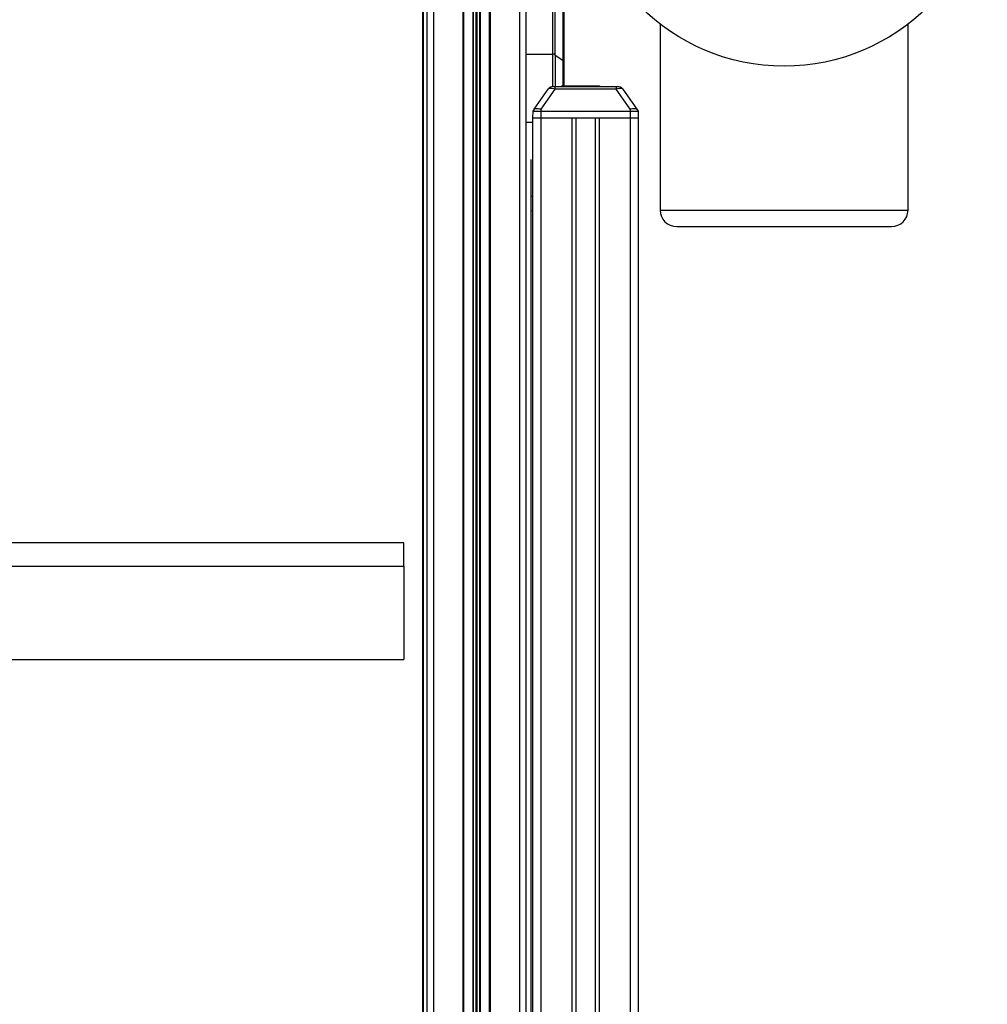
# Model space of a CAD drawing. Header units: millimetres. Extents: x 0 to 420, y 0 to 297.
# Tile 61 of 69: x 309 to 330, y 219 to 240. Entities that reach past the tile are written whole.
import ezdxf

# ---------------------------------------------------------------- set-up
doc = ezdxf.new("R2010")
doc.units = ezdxf.units.MM

msp = doc.modelspace()

# ---------------------------------------------------------------- linework, layer by layer
at = {"color": 7, "linetype": 'Continuous', "lineweight": 25}
for p, q in [((317.68968, 245.68535), (317.68968, 190.04724)), ((317.83284, 245.78658), (317.83284, 190.11077)), ((318.46631, 245.78658), (318.46631, 190.11077)), ((319.06042, 245.78658), (319.06042, 190.11077)), ((319.6939, 245.78658), (319.6939, 190.11077)), ((319.83706, 245.68535), (319.83706, 190.00955)), ((318.48421, 245.01218), (318.48421, 190.03252)), ((318.68439, 245.01218), (318.68439, 190.02882)), ((318.69703, 245.00848), (318.69703, 190.02858)), ((318.75072, 244.97056), (318.75072, 190.02759)), ((318.77601, 244.97056), (318.77601, 190.02712)), ((318.82971, 245.00848), (318.82971, 190.02612)), ((318.84235, 245.01218), (318.84235, 190.02589)), ((319.04253, 245.01218), (319.04253, 190.02218)), ((317.60941, 244.18725), (317.60941, 188.53221)), ((317.59714, 243.82443), (317.59714, 188.49528)), ((320.41599, 239.72129), (320.41599, 242.56783)), ((320.46584, 241.03504), (320.46584, 239.70619)), ((320.641, 239.57929), (320.641, 240.90723)), ((320.66023, 240.87425), (320.66023, 239.54631)), ((322.74354, 240.3704), (322.74354, 236.34364)), ((328.11201, 236.34364), (328.11201, 240.3704)), ((319.83706, 239.7202), (320.41599, 239.72081)), ((320.41599, 239.72081), (320.41599, 239.72129)), ((320.46584, 239.70619), (320.641, 239.57929)), ((320.43315, 239.01794), (320.46247, 239.01794)), ((320.46247, 239.01794), (321.78852, 239.01794)), ((320.46247, 239.01794), (320.46247, 238.95689)), ((320.60435, 239.03225), (320.60435, 239.01794)), ((320.75327, 239.03225), (320.75327, 239.01794)), ((320.75327, 239.03225), (320.79347, 239.03225)), ((320.79347, 239.03225), (320.79347, 239.01794)), ((320.79347, 239.03225), (320.80865, 239.03225)), ((320.80865, 239.03225), (320.80865, 239.01794)), ((320.80865, 239.03225), (320.81519, 239.03225)), ((320.81519, 239.01794), (320.81519, 239.03225)), ((320.81519, 239.03225), (321.3938, 239.03225)), ((321.24745, 239.03225), (321.24745, 239.03404)), ((321.3938, 239.03225), (321.3938, 239.01794)), ((321.3938, 239.03225), (321.43264, 239.03225)), ((321.43264, 239.03225), (321.43264, 239.01794)), ((321.78852, 239.01794), (321.78852, 238.95689)), ((321.78852, 239.01794), (321.81784, 239.01794)), ((320.01258, 238.52374), (320.31588, 238.95689)), ((320.46247, 238.95689), (320.15917, 238.52374)), ((321.78852, 238.95689), (320.46247, 238.95689)), ((322.09182, 238.52374), (321.78852, 238.95689)), ((321.93511, 238.95689), (322.2384, 238.52374)), ((319.98272, 238.48109), (319.98022, 238.33793)), ((319.98022, 238.33793), (319.98022, 191.91741)), ((319.98022, 238.33793), (320.15917, 238.33793)), ((319.98022, 238.33793), (320.15917, 238.33793)), ((320.01258, 238.52374), (319.98272, 238.48109)), ((319.98272, 238.48109), (320.15917, 238.48109)), ((320.15917, 238.52374), (320.15917, 238.48109)), ((320.15917, 238.48109), (320.15917, 238.33793)), ((320.15917, 238.48109), (322.09182, 238.48109)), ((320.15917, 238.33793), (320.82844, 238.33793)), ((320.15917, 238.33793), (322.09182, 238.33793)), ((320.15917, 238.33793), (320.15917, 191.90876)), ((320.82844, 238.33793), (320.82844, 184.29539)), ((320.9179, 238.33793), (320.9179, 184.29539)), ((321.33309, 238.33793), (321.33309, 184.29539)), ((321.42255, 238.33793), (321.42255, 184.29539)), ((321.42255, 238.33793), (322.09182, 238.33793)), ((322.09182, 238.52374), (322.09182, 238.48109)), ((322.09182, 238.48109), (322.09182, 238.33793)), ((322.09182, 238.48109), (322.26827, 238.48109)), ((322.09182, 238.33793), (322.27077, 238.33793)), ((322.09182, 238.33793), (322.27077, 238.33793)), ((322.09182, 238.33793), (322.09182, 184.29539)), ((322.2384, 238.52374), (322.26827, 238.48109)), ((322.26827, 238.48109), (322.27077, 238.33793)), ((322.27077, 238.33793), (322.27077, 184.29539)), ((319.98022, 238.23666), (319.83706, 238.23651)), ((319.94879, 191.91893), (319.94879, 237.43973)), ((319.94879, 236.64284), (319.98022, 236.64436)), ((319.94879, 236.32846), (319.98022, 236.32998)), ((322.74354, 236.34364), (328.11201, 236.34364)), ((323.10144, 235.98574), (327.75411, 235.98574)), ((317.18862, 229.13949), (292.99474, 229.13949)), ((317.18862, 228.63335), (317.18862, 229.13949)), ((292.99474, 228.63335), (317.18862, 228.63335)), ((317.18862, 228.63335), (317.18862, 226.60877)), ((292.99474, 226.60877), (317.18862, 226.60877))]:
    msp.add_line(p, q, dxfattribs=at)
at = {"color": 7, "linetype": 'Continuous', "lineweight": 25, "flags": 128}
msp.add_lwpolyline([(320.64132, 239.03225), (320.6413, 239.18914), (320.64113, 239.45636), (320.641, 239.57929), (320.641, 239.57929), (320.641, 239.57929)], dxfattribs=at)
at = {"color": 7, "linetype": 'Continuous', "lineweight": 25}
msp.add_circle((325.42777, 243.85949), 4.40214, dxfattribs=at)
for centre, radius, start, end in [((320.41615, 239.63161), 0.08919, 56.143854, 90.103381), ((320.43315, 238.87478), 0.14316, 90, 145), ((321.81784, 238.87478), 0.14316, 35, 90), ((323.10144, 236.34364), 0.3579, 180, 270), ((327.75411, 236.34364), 0.3579, 270, 0)]:
    msp.add_arc(centre, radius, start, end, dxfattribs=at)
for centre, major_axis, start_param, end_param in [((320.47684, 238.87478), (0.16325, -0.07819), 1.84166142, 3.07722398), ((321.77415, 238.87478), (0.16325, 0.07819), 0.06436867, 1.29993124)]:
    msp.add_ellipse(centre, major_axis=major_axis, ratio=0.38900749, start_param=start_param, end_param=end_param, dxfattribs=at)
for points, knots in [([(320.46584, 239.70619), (320.45993, 239.70969), (320.4502, 239.71546), (320.43258, 239.72016), (320.42177, 239.7209), (320.41599, 239.72129)], [0, 0, 0, 0, 0.419596, 0.68990633, 1, 1, 1, 1]), ([(320.41931, 239.01794), (320.41928, 239.06306), (320.41922, 239.16851), (320.41872, 239.33047), (320.41789, 239.49744), (320.41693, 239.62724), (320.41623, 239.69678), (320.41599, 239.72081)], [0, 0, 0, 0, 0.17492506, 0.40880444, 0.6426918, 0.87657975, 1, 1, 1, 1]), ([(320.46584, 239.70619), (320.46584, 239.70619), (320.46584, 239.70602), (320.46584, 239.70585), (320.46585, 239.70568)], [0, 0, 0, 0, 0.00627429, 1, 1, 1, 1]), ([(320.46585, 239.70568), (320.46604, 239.68215), (320.46661, 239.61403), (320.46739, 239.48692), (320.46807, 239.32344), (320.46847, 239.16503), (320.46853, 239.06196), (320.46855, 239.01794)], [0, 0, 0, 0, 0.12351408, 0.35754885, 0.59158303, 0.82558589, 1, 1, 1, 1]), ([(320.66023, 239.54631), (320.66023, 239.47289), (320.66023, 239.36031), (320.66023, 239.1792), (320.66023, 239.08129), (320.66023, 239.03225)], [0, 0, 0, 0, 0.48342515, 0.74128888, 1, 1, 1, 1]), ([(320.60435, 239.03225), (320.60663, 239.03225), (320.61126, 239.03225), (320.65008, 239.03225), (320.71416, 239.03225), (320.75327, 239.03225)], [0, 0, 0, 0, 0.2744297, 0.55715603, 1, 1, 1, 1]), ([(320.15917, 238.52374), (320.15884, 238.52381), (320.1397, 238.52798), (320.10406, 238.53415), (320.05901, 238.53722), (320.02678, 238.53403), (320.01545, 238.52777), (320.01263, 238.52381), (320.01258, 238.52374)], [0, 0, 0, 0, 0.004554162, 0.266751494, 0.499994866, 0.746532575, 0.995445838, 1, 1, 1, 1]), ([(322.2384, 238.52374), (322.23835, 238.52381), (322.23539, 238.52798), (322.22372, 238.53415), (322.19059, 238.53722), (322.14595, 238.53403), (322.11033, 238.52777), (322.09214, 238.52381), (322.09182, 238.52374)], [0, 0, 0, 0, 0.00455416, 0.26675149, 0.49999487, 0.74653257, 0.99544584, 1, 1, 1, 1])]:
    msp.add_open_spline(points, degree=3, knots=knots, dxfattribs=at)
msp.add_open_spline([(320.641, 239.57929), (320.64388, 239.57697), (320.64963, 239.57232), (320.65559, 239.56412), (320.6595, 239.55539), (320.65999, 239.54934), (320.66023, 239.54631)], degree=3, dxfattribs=at)

doc.saveas('drawing.dxf')
